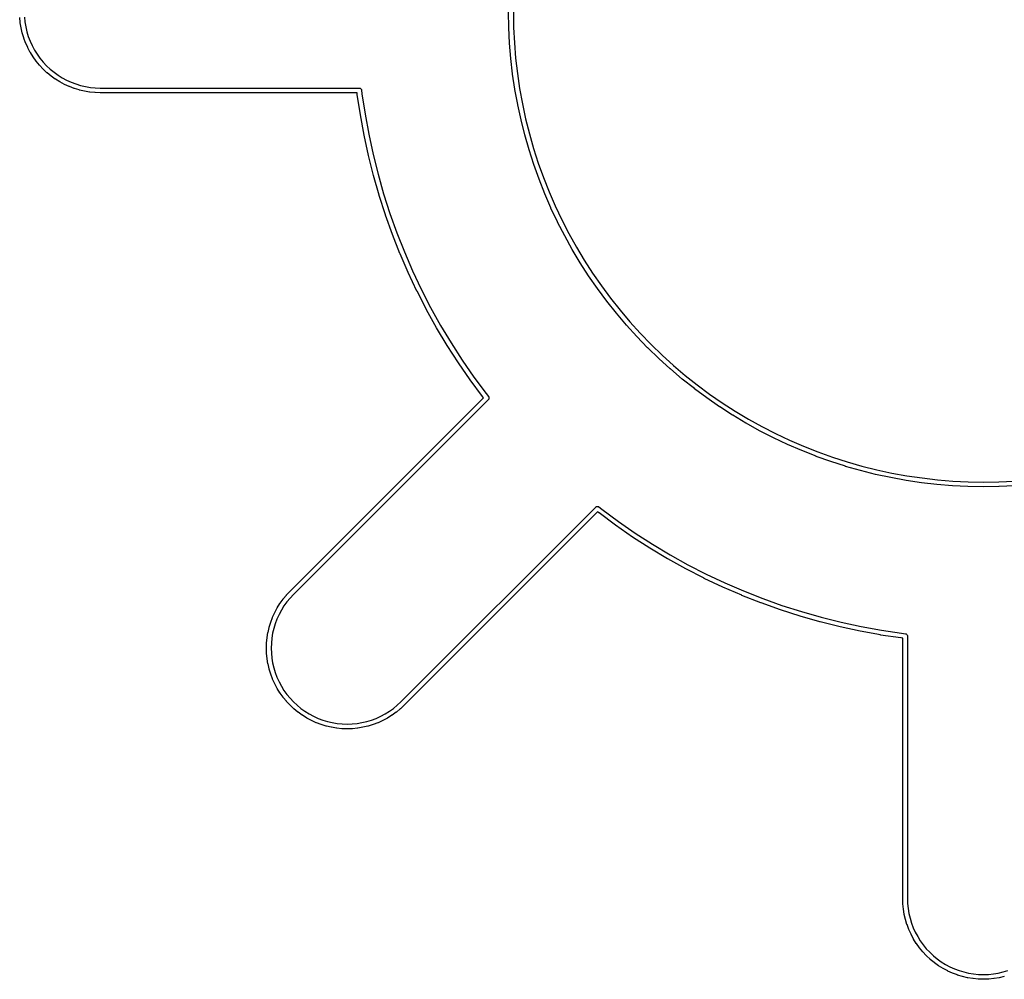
# Model space of a CAD drawing. Header units: inches. Extents: x 0.4 to 11.3, y -7.9 to -0.4.
# Tile 3 of 18: x 1.861 to 2.065, y -5.033 to -4.834. Entities that reach past the tile are written whole.
import ezdxf

# ---------------------------------------------------------------- set-up
doc = ezdxf.new("R2010")
doc.units = ezdxf.units.IN
doc.header["$MEASUREMENT"] = 0
doc.layers.add('Translucent', color=161, linetype='CONTINUOUS', true_color=0x5994dc)

msp = doc.modelspace()

# ---------------------------------------------------------------- linework, layer by layer
at = {"layer": 'Translucent', "linetype": 'CONTINUOUS'}
for p, q in [((1.96265, -4.83589), (1.9626, -4.83269)), ((1.96358, -4.83268), (1.96363, -4.83586)), ((1.86136, -4.83485), (1.86126, -4.83379)), ((1.86137, -4.83486), (1.86136, -4.83485)), ((1.86224, -4.83371), (1.86234, -4.83473)), ((1.86234, -4.83473), (1.86251, -4.83575)), ((1.86137, -4.83488), (1.86137, -4.83486)), ((1.86154, -4.83593), (1.86137, -4.83488)), ((1.86154, -4.83594), (1.86154, -4.83593)), ((1.86155, -4.83596), (1.86154, -4.83594)), ((1.86179, -4.83699), (1.86155, -4.83596)), ((1.86251, -4.83575), (1.86274, -4.83675)), ((1.86274, -4.83675), (1.86304, -4.83774)), ((1.96265, -4.8359), (1.96265, -4.83589)), ((1.96265, -4.83591), (1.96265, -4.8359)), ((1.96281, -4.83911), (1.96265, -4.83591)), ((1.96363, -4.83586), (1.96379, -4.83905)), ((1.86179, -4.83701), (1.86179, -4.83699)), ((1.86179, -4.83702), (1.86179, -4.83701)), ((1.8621, -4.83804), (1.86179, -4.83702)), ((1.86211, -4.83805), (1.8621, -4.83804)), ((1.86211, -4.83807), (1.86211, -4.83805)), ((1.86249, -4.83907), (1.86211, -4.83807)), ((1.86304, -4.83774), (1.8634, -4.8387)), ((1.8634, -4.8387), (1.86383, -4.83964)), ((1.8625, -4.83908), (1.86249, -4.83907)), ((1.8625, -4.8391), (1.8625, -4.83908)), ((1.86294, -4.84006), (1.8625, -4.8391)), ((1.86295, -4.84008), (1.86294, -4.84006)), ((1.86295, -4.84009), (1.86295, -4.84008)), ((1.86345, -4.84103), (1.86295, -4.84009)), ((1.86383, -4.83964), (1.86431, -4.84055)), ((1.86431, -4.84055), (1.86486, -4.84143)), ((1.96281, -4.83912), (1.96281, -4.83911)), ((1.96281, -4.83911), (1.96281, -4.83911)), ((1.96307, -4.84232), (1.96281, -4.83912)), ((1.96379, -4.83905), (1.96405, -4.84223)), ((1.86346, -4.84104), (1.86345, -4.84103)), ((1.86347, -4.84106), (1.86346, -4.84104)), ((1.86403, -4.84196), (1.86347, -4.84106)), ((1.86404, -4.84197), (1.86403, -4.84196)), ((1.86405, -4.84199), (1.86404, -4.84197)), ((1.86467, -4.84285), (1.86405, -4.84199)), ((1.86468, -4.84286), (1.86467, -4.84285)), ((1.86469, -4.84288), (1.86468, -4.84286)), ((1.86536, -4.8437), (1.86469, -4.84288)), ((1.86486, -4.84143), (1.86546, -4.84226)), ((1.86546, -4.84226), (1.86611, -4.84306)), ((1.96307, -4.84233), (1.96307, -4.84232)), ((1.96307, -4.84232), (1.96307, -4.84232)), ((1.96344, -4.84552), (1.96307, -4.84233)), ((1.96405, -4.84223), (1.96442, -4.8454)), ((1.86537, -4.84371), (1.86536, -4.8437)), ((1.86538, -4.84372), (1.86537, -4.84371)), ((1.86611, -4.8445), (1.86538, -4.84372)), ((1.86611, -4.84306), (1.86682, -4.84381)), ((1.86612, -4.84451), (1.86611, -4.8445)), ((1.86613, -4.84452), (1.86612, -4.84451)), ((1.86691, -4.84525), (1.86613, -4.84452)), ((1.86682, -4.84381), (1.86757, -4.84452)), ((1.86757, -4.84452), (1.86837, -4.84517)), ((1.86692, -4.84525), (1.86691, -4.84525)), ((1.86693, -4.84527), (1.86692, -4.84525)), ((1.86775, -4.84594), (1.86693, -4.84527)), ((1.86777, -4.84595), (1.86775, -4.84594)), ((1.86778, -4.84596), (1.86777, -4.84595)), ((1.86864, -4.84658), (1.86778, -4.84596)), ((1.86837, -4.84517), (1.8692, -4.84577)), ((1.86866, -4.84659), (1.86864, -4.84658)), ((1.86867, -4.8466), (1.86866, -4.84659)), ((1.86957, -4.84716), (1.86867, -4.8466)), ((1.8692, -4.84577), (1.87008, -4.84631)), ((1.87008, -4.84631), (1.87099, -4.8468)), ((1.87099, -4.8468), (1.87193, -4.84723)), ((1.96344, -4.84553), (1.96344, -4.84552)), ((1.96344, -4.84552), (1.96344, -4.84552)), ((1.96391, -4.8487), (1.96344, -4.84553)), ((1.96442, -4.8454), (1.96488, -4.84855)), ((1.86959, -4.84717), (1.86957, -4.84716)), ((1.8696, -4.84718), (1.86959, -4.84717)), ((1.87054, -4.84768), (1.8696, -4.84718)), ((1.87055, -4.84768), (1.87054, -4.84768)), ((1.87057, -4.84769), (1.87055, -4.84768)), ((1.87153, -4.84813), (1.87057, -4.84769)), ((1.87155, -4.84813), (1.87153, -4.84813)), ((1.87156, -4.84814), (1.87155, -4.84813)), ((1.87256, -4.84852), (1.87156, -4.84814)), ((1.87193, -4.84723), (1.87289, -4.84759)), ((1.87258, -4.84852), (1.87256, -4.84852)), ((1.87259, -4.84853), (1.87258, -4.84852)), ((1.87361, -4.84883), (1.87259, -4.84853)), ((1.87289, -4.84759), (1.87388, -4.84789)), ((1.87362, -4.84884), (1.87361, -4.84883)), ((1.87364, -4.84884), (1.87362, -4.84884)), ((1.87467, -4.84908), (1.87364, -4.84884)), ((1.87388, -4.84789), (1.87488, -4.84812)), ((1.87469, -4.84909), (1.87467, -4.84908)), ((1.8747, -4.84909), (1.87469, -4.84909)), ((1.87575, -4.84926), (1.8747, -4.84909)), ((1.87488, -4.84812), (1.8759, -4.84829)), ((1.8759, -4.84829), (1.87692, -4.84839)), ((1.87692, -4.84839), (1.87796, -4.84843)), ((1.87796, -4.84843), (1.93164, -4.84843)), ((1.93164, -4.84843), (1.93175, -4.84845)), ((1.93175, -4.84845), (1.93177, -4.84844)), ((1.93177, -4.84844), (1.93178, -4.84845)), ((1.93178, -4.84845), (1.93182, -4.84846)), ((1.93182, -4.84846), (1.93194, -4.84858)), ((1.93194, -4.84858), (1.93207, -4.84868)), ((1.93207, -4.84868), (1.93208, -4.84872)), ((1.93208, -4.84872), (1.93209, -4.84873)), ((1.93209, -4.84873), (1.93209, -4.84875)), ((1.93209, -4.84875), (1.93212, -4.84886)), ((1.93212, -4.84886), (1.93221, -4.84963)), ((1.96391, -4.84871), (1.96391, -4.8487)), ((1.96391, -4.84872), (1.96391, -4.84871)), ((1.96449, -4.85187), (1.96391, -4.84872)), ((1.96488, -4.84855), (1.96546, -4.85169)), ((1.87577, -4.84926), (1.87575, -4.84926)), ((1.87578, -4.84927), (1.87577, -4.84926)), ((1.87684, -4.84937), (1.87578, -4.84927)), ((1.87686, -4.84937), (1.87684, -4.84937)), ((1.87687, -4.84937), (1.87686, -4.84937)), ((1.87794, -4.84941), (1.87687, -4.84937)), ((1.87795, -4.84941), (1.87794, -4.84941)), ((1.87794, -4.84941), (1.87794, -4.84941)), ((1.9312, -4.84941), (1.87795, -4.84941)), ((1.93124, -4.84976), (1.9312, -4.84941)), ((1.93124, -4.84977), (1.93124, -4.84976)), ((1.93124, -4.84976), (1.93124, -4.84976)), ((1.93187, -4.85399), (1.93124, -4.84977)), ((1.93221, -4.84963), (1.93284, -4.85384)), ((1.96449, -4.85188), (1.96449, -4.85187)), ((1.96449, -4.85189), (1.96449, -4.85188)), ((1.96517, -4.85502), (1.96449, -4.85189)), ((1.96546, -4.85169), (1.96613, -4.8548)), ((1.93187, -4.854), (1.93187, -4.85399)), ((1.93187, -4.85401), (1.93187, -4.854)), ((1.93263, -4.85821), (1.93187, -4.85401)), ((1.93284, -4.85384), (1.9336, -4.85802)), ((1.96517, -4.85503), (1.96517, -4.85502)), ((1.96595, -4.85814), (1.96517, -4.85503)), ((1.96517, -4.85503), (1.96517, -4.85503)), ((1.96613, -4.8548), (1.9669, -4.8579)), ((1.93263, -4.85822), (1.93263, -4.85821)), ((1.93264, -4.85822), (1.93263, -4.85822)), ((1.93354, -4.86239), (1.93264, -4.85822)), ((1.9336, -4.85802), (1.9345, -4.86218)), ((1.96595, -4.85815), (1.96595, -4.85814)), ((1.96595, -4.85816), (1.96595, -4.85815)), ((1.96683, -4.86124), (1.96595, -4.85816)), ((1.9669, -4.8579), (1.96778, -4.86096)), ((1.96684, -4.86125), (1.96683, -4.86124)), ((1.96684, -4.86126), (1.96684, -4.86125)), ((1.96782, -4.86431), (1.96684, -4.86126)), ((1.96778, -4.86096), (1.96875, -4.864)), ((1.93354, -4.8624), (1.93354, -4.86239)), ((1.93354, -4.86241), (1.93354, -4.8624)), ((1.93458, -4.86655), (1.93354, -4.86241)), ((1.9345, -4.86218), (1.93553, -4.8663)), ((1.96782, -4.86432), (1.96782, -4.86431)), ((1.96782, -4.86431), (1.96782, -4.86431)), ((1.9689, -4.86734), (1.96782, -4.86432)), ((1.96875, -4.864), (1.96983, -4.867)), ((1.93458, -4.86656), (1.93458, -4.86655)), ((1.93458, -4.86657), (1.93458, -4.86656)), ((1.93575, -4.87067), (1.93458, -4.86657)), ((1.93553, -4.8663), (1.9367, -4.87039)), ((1.96891, -4.86735), (1.9689, -4.86734)), ((1.97009, -4.87034), (1.96891, -4.86735)), ((1.96891, -4.86735), (1.96891, -4.86735)), ((1.96983, -4.867), (1.971, -4.86997)), ((1.93576, -4.87068), (1.93575, -4.87067)), ((1.93706, -4.87475), (1.93576, -4.87068)), ((1.93576, -4.87068), (1.93576, -4.87068)), ((1.9367, -4.87039), (1.938, -4.87444)), ((1.97009, -4.87035), (1.97009, -4.87034)), ((1.97009, -4.87034), (1.97009, -4.87034)), ((1.97137, -4.87329), (1.97009, -4.87035)), ((1.971, -4.86997), (1.97227, -4.87289)), ((1.97137, -4.8733), (1.97137, -4.87329)), ((1.97138, -4.87331), (1.97137, -4.8733)), ((1.97275, -4.8762), (1.97138, -4.87331)), ((1.97227, -4.87289), (1.97363, -4.87577)), ((1.93707, -4.87475), (1.93706, -4.87475)), ((1.93707, -4.87476), (1.93707, -4.87475)), ((1.93851, -4.87878), (1.93707, -4.87476)), ((1.938, -4.87444), (1.93943, -4.87844)), ((1.97275, -4.87621), (1.97275, -4.8762)), ((1.97275, -4.87622), (1.97275, -4.87621)), ((1.97422, -4.87907), (1.97275, -4.87622)), ((1.97363, -4.87577), (1.97509, -4.87861)), ((1.93851, -4.87879), (1.93851, -4.87878)), ((1.93851, -4.8788), (1.93851, -4.87879)), ((1.94008, -4.88277), (1.93851, -4.8788)), ((1.93943, -4.87844), (1.94099, -4.8824)), ((1.97422, -4.87908), (1.97422, -4.87907)), ((1.97422, -4.87907), (1.97422, -4.87907)), ((1.97578, -4.88188), (1.97422, -4.87908)), ((1.97509, -4.87861), (1.97664, -4.8814)), ((1.97664, -4.8814), (1.97828, -4.88413)), ((1.94009, -4.88278), (1.94008, -4.88277)), ((1.94008, -4.88277), (1.94008, -4.88277)), ((1.94178, -4.8867), (1.94009, -4.88278)), ((1.94099, -4.8824), (1.94268, -4.8863)), ((1.97579, -4.88189), (1.97578, -4.88188)), ((1.97579, -4.8819), (1.97579, -4.88189)), ((1.97744, -4.88465), (1.97579, -4.8819)), ((1.97745, -4.88466), (1.97744, -4.88465)), ((1.97744, -4.88465), (1.97744, -4.88465)), ((1.97918, -4.88735), (1.97745, -4.88466)), ((1.97828, -4.88413), (1.98, -4.88681)), ((1.94179, -4.8867), (1.94178, -4.8867)), ((1.94179, -4.88671), (1.94179, -4.8867)), ((1.94361, -4.89057), (1.94179, -4.88671)), ((1.94268, -4.8863), (1.9445, -4.89014)), ((1.97919, -4.88736), (1.97918, -4.88735)), ((1.97919, -4.88737), (1.97919, -4.88736)), ((1.98101, -4.89), (1.97919, -4.88737)), ((1.98, -4.88681), (1.98182, -4.88943)), ((1.98182, -4.88943), (1.98372, -4.892)), ((1.94362, -4.89057), (1.94361, -4.89057)), ((1.94362, -4.89058), (1.94362, -4.89057)), ((1.94557, -4.89438), (1.94362, -4.89058)), ((1.9445, -4.89014), (1.94644, -4.89392)), ((1.98102, -4.89001), (1.98101, -4.89)), ((1.98293, -4.89259), (1.98102, -4.89001)), ((1.98102, -4.89001), (1.98102, -4.89001)), ((1.98372, -4.892), (1.9857, -4.89449)), ((1.94644, -4.89392), (1.94851, -4.89764)), ((1.98294, -4.89259), (1.98293, -4.89259)), ((1.98294, -4.8926), (1.98294, -4.89259)), ((1.98493, -4.89511), (1.98294, -4.8926)), ((1.94558, -4.89438), (1.94557, -4.89438)), ((1.94558, -4.89439), (1.94558, -4.89438)), ((1.94765, -4.89812), (1.94558, -4.89439)), ((1.98494, -4.89512), (1.98493, -4.89511)), ((1.98495, -4.89512), (1.98494, -4.89512)), ((1.98702, -4.89757), (1.98495, -4.89512)), ((1.9857, -4.89449), (1.98776, -4.89692)), ((1.94766, -4.89813), (1.94765, -4.89812)), ((1.94851, -4.89764), (1.95069, -4.90128)), ((1.98703, -4.89758), (1.98702, -4.89757)), ((1.98702, -4.89757), (1.98702, -4.89757)), ((1.98918, -4.89995), (1.98703, -4.89758)), ((1.98776, -4.89692), (1.9899, -4.89929)), ((1.94766, -4.89814), (1.94766, -4.89813)), ((1.94985, -4.9018), (1.94766, -4.89814)), ((1.98919, -4.89996), (1.98918, -4.89995)), ((1.98919, -4.89997), (1.98919, -4.89996)), ((1.99142, -4.90227), (1.98919, -4.89997)), ((1.9899, -4.89929), (1.99212, -4.90158)), ((1.94986, -4.9018), (1.94985, -4.9018)), ((1.94986, -4.90181), (1.94986, -4.9018)), ((1.95218, -4.9054), (1.94986, -4.90181)), ((1.95069, -4.90128), (1.953, -4.90486)), ((1.99212, -4.90158), (1.99441, -4.9038)), ((1.99143, -4.90227), (1.99142, -4.90227)), ((1.99143, -4.90228), (1.99143, -4.90227)), ((1.99374, -4.90451), (1.99143, -4.90228)), ((1.99441, -4.9038), (1.99678, -4.90594)), ((1.95218, -4.90541), (1.95218, -4.9054)), ((1.95218, -4.9054), (1.95218, -4.9054)), ((1.95461, -4.90892), (1.95218, -4.90541)), ((1.953, -4.90486), (1.95542, -4.90835)), ((1.99375, -4.90452), (1.99374, -4.90451)), ((1.99374, -4.90451), (1.99374, -4.90451)), ((1.99612, -4.90667), (1.99375, -4.90452)), ((1.99678, -4.90594), (1.99921, -4.908)), ((1.99613, -4.90668), (1.99612, -4.90667)), ((1.99858, -4.90876), (1.99613, -4.90668)), ((1.99613, -4.90668), (1.99613, -4.90668)), ((1.99921, -4.908), (2.00171, -4.90998)), ((1.95462, -4.90893), (1.95461, -4.90892)), ((1.95716, -4.91236), (1.95462, -4.90893)), ((1.95462, -4.90893), (1.95462, -4.90893)), ((1.95542, -4.90835), (1.95795, -4.91177)), ((1.99859, -4.90877), (1.99858, -4.90876)), ((1.99858, -4.90876), (1.99858, -4.90876)), ((2.0011, -4.91076), (1.99859, -4.90877)), ((2.00171, -4.90998), (2.00427, -4.91188)), ((1.95717, -4.91237), (1.95716, -4.91236)), ((1.95739, -4.91265), (1.95717, -4.91237)), ((1.95717, -4.91237), (1.95717, -4.91237)), ((1.95795, -4.91177), (1.95843, -4.91238)), ((1.95843, -4.91238), (1.95849, -4.91248)), ((2.00111, -4.91076), (2.0011, -4.91076)), ((2.00111, -4.91077), (2.00111, -4.91076)), ((2.00369, -4.91268), (2.00111, -4.91077)), ((2.00427, -4.91188), (2.00689, -4.9137)), ((1.9173, -4.95274), (1.95739, -4.91265)), ((1.9584, -4.91303), (1.918, -4.95343)), ((1.95846, -4.91294), (1.9584, -4.91303)), ((1.95848, -4.91292), (1.95846, -4.91294)), ((1.9585, -4.91287), (1.95848, -4.91291)), ((1.95848, -4.91291), (1.95848, -4.91292)), ((1.95849, -4.91248), (1.9585, -4.9125)), ((1.9585, -4.9125), (1.9585, -4.91251)), ((1.9585, -4.91251), (1.95852, -4.91255)), ((1.95852, -4.91255), (1.9585, -4.91271)), ((1.9585, -4.91271), (1.9585, -4.91287)), ((2.0037, -4.91269), (2.00369, -4.91268)), ((2.00369, -4.91268), (2.00369, -4.91268)), ((2.00633, -4.91451), (2.0037, -4.91269)), ((2.00689, -4.9137), (2.00957, -4.91542)), ((2.00634, -4.91451), (2.00633, -4.91451)), ((2.00635, -4.91452), (2.00634, -4.91451)), ((2.00904, -4.91626), (2.00635, -4.91452)), ((2.00905, -4.91626), (2.00904, -4.91626)), ((2.00906, -4.91626), (2.00905, -4.91626)), ((2.0118, -4.91791), (2.00906, -4.91626)), ((2.00957, -4.91542), (2.0123, -4.91706)), ((2.01181, -4.91791), (2.0118, -4.91791)), ((2.01182, -4.91792), (2.01181, -4.91791)), ((2.01462, -4.91948), (2.01182, -4.91792)), ((2.0123, -4.91706), (2.01509, -4.91861)), ((2.01463, -4.91948), (2.01462, -4.91948)), ((2.01748, -4.92095), (2.01463, -4.91948)), ((2.01463, -4.91948), (2.01463, -4.91948)), ((2.01509, -4.91861), (2.01793, -4.92007)), ((2.01793, -4.92007), (2.02081, -4.92143)), ((2.01749, -4.92095), (2.01748, -4.92095)), ((2.0175, -4.92096), (2.01749, -4.92095)), ((2.0204, -4.92233), (2.0175, -4.92096)), ((2.02041, -4.92233), (2.0204, -4.92233)), ((2.0204, -4.92233), (2.0204, -4.92233)), ((2.02335, -4.92361), (2.02041, -4.92233)), ((2.02081, -4.92143), (2.02374, -4.9227)), ((2.02336, -4.92361), (2.02335, -4.92361)), ((2.02337, -4.92361), (2.02336, -4.92361)), ((2.02635, -4.92479), (2.02337, -4.92361)), ((2.02374, -4.9227), (2.0267, -4.92387)), ((2.0267, -4.92387), (2.0297, -4.92495)), ((2.02636, -4.9248), (2.02635, -4.92479)), ((2.02635, -4.92479), (2.02635, -4.92479)), ((2.02938, -4.92588), (2.02636, -4.9248)), ((2.02939, -4.92588), (2.02938, -4.92588)), ((2.03244, -4.92686), (2.02939, -4.92588)), ((2.02939, -4.92588), (2.02939, -4.92588)), ((2.0297, -4.92495), (2.03274, -4.92592)), ((2.03274, -4.92592), (2.0358, -4.9268)), ((2.03245, -4.92686), (2.03244, -4.92686)), ((2.03246, -4.92687), (2.03245, -4.92686)), ((2.03554, -4.92775), (2.03246, -4.92687)), ((2.03555, -4.92775), (2.03554, -4.92775)), ((2.03556, -4.92775), (2.03555, -4.92775)), ((2.03867, -4.92853), (2.03556, -4.92775)), ((2.0358, -4.9268), (2.0389, -4.92757)), ((2.03868, -4.92853), (2.03867, -4.92853)), ((2.03867, -4.92853), (2.03867, -4.92853)), ((2.04181, -4.92921), (2.03868, -4.92853)), ((2.0389, -4.92757), (2.04201, -4.92825)), ((2.04201, -4.92825), (2.04515, -4.92882)), ((2.04182, -4.92921), (2.04181, -4.92921)), ((2.04183, -4.92921), (2.04182, -4.92921)), ((2.04498, -4.92979), (2.04183, -4.92921)), ((2.04499, -4.92979), (2.04498, -4.92979)), ((2.045, -4.92979), (2.04499, -4.92979)), ((2.04817, -4.93026), (2.045, -4.92979)), ((2.04515, -4.92882), (2.04831, -4.92928)), ((2.04818, -4.93026), (2.04817, -4.93026)), ((2.05137, -4.93063), (2.04818, -4.93026)), ((2.04818, -4.93026), (2.04818, -4.93026)), ((2.04831, -4.92928), (2.05147, -4.92965)), ((2.05138, -4.93063), (2.05137, -4.93063)), ((2.05458, -4.93089), (2.05138, -4.93063)), ((2.05138, -4.93063), (2.05138, -4.93063)), ((2.05147, -4.92965), (2.05465, -4.92991)), ((2.05465, -4.92991), (2.05784, -4.93007)), ((2.05784, -4.93007), (2.06102, -4.93012)), ((2.06102, -4.93012), (2.06421, -4.93007)), ((2.06421, -4.93007), (2.0674, -4.92991)), ((2.05459, -4.93089), (2.05458, -4.93089)), ((2.0578, -4.93105), (2.05459, -4.93089)), ((2.05459, -4.93089), (2.05459, -4.93089)), ((2.05781, -4.93105), (2.0578, -4.93105)), ((2.0578, -4.93105), (2.0578, -4.93105)), ((2.06102, -4.9311), (2.05781, -4.93105)), ((2.06103, -4.9311), (2.06102, -4.9311)), ((2.06102, -4.9311), (2.06102, -4.9311)), ((2.06424, -4.93105), (2.06103, -4.9311)), ((2.06425, -4.93105), (2.06424, -4.93105)), ((2.06424, -4.93105), (2.06424, -4.93105)), ((2.06745, -4.93089), (2.06425, -4.93105)), ((1.94027, -4.9757), (1.98067, -4.9353)), ((1.98105, -4.93631), (1.94097, -4.9764)), ((1.98067, -4.9353), (1.98076, -4.93524)), ((1.98076, -4.93524), (1.98078, -4.93522)), ((1.98078, -4.93522), (1.98079, -4.93522)), ((1.98079, -4.93522), (1.98083, -4.9352)), ((1.98083, -4.9352), (1.98099, -4.9352)), ((1.98099, -4.9352), (1.98115, -4.93518)), ((1.98133, -4.93653), (1.98105, -4.93631)), ((1.98115, -4.93518), (1.98119, -4.9352)), ((1.98119, -4.9352), (1.9812, -4.9352)), ((1.9812, -4.9352), (1.98122, -4.93521)), ((1.98122, -4.93521), (1.98132, -4.93527)), ((1.98132, -4.93527), (1.98193, -4.93575)), ((1.98134, -4.93654), (1.98133, -4.93653)), ((1.98133, -4.93653), (1.98133, -4.93653)), ((1.98477, -4.93908), (1.98134, -4.93654)), ((1.98193, -4.93575), (1.98535, -4.93828)), ((1.98535, -4.93828), (1.98884, -4.9407)), ((1.98478, -4.93909), (1.98477, -4.93908)), ((1.98477, -4.93908), (1.98477, -4.93908)), ((1.98829, -4.94152), (1.98478, -4.93909)), ((1.98884, -4.9407), (1.99242, -4.94301)), ((1.9883, -4.94152), (1.98829, -4.94152)), ((1.9883, -4.94153), (1.9883, -4.94152)), ((1.99189, -4.94384), (1.9883, -4.94153)), ((1.99242, -4.94301), (1.99606, -4.94519)), ((1.9919, -4.94384), (1.99189, -4.94384)), ((1.9919, -4.94385), (1.9919, -4.94384)), ((1.99556, -4.94604), (1.9919, -4.94385)), ((1.99557, -4.94604), (1.99556, -4.94604)), ((1.99558, -4.94605), (1.99557, -4.94604)), ((1.99931, -4.94812), (1.99558, -4.94605)), ((1.99606, -4.94519), (1.99978, -4.94726)), ((1.99932, -4.94812), (1.99931, -4.94812)), ((1.99932, -4.94813), (1.99932, -4.94812)), ((2.00312, -4.95008), (1.99932, -4.94813)), ((1.99978, -4.94726), (2.00356, -4.9492)), ((2.00313, -4.95008), (2.00312, -4.95008)), ((2.00313, -4.95009), (2.00313, -4.95008)), ((2.00699, -4.95191), (2.00313, -4.95009)), ((2.00356, -4.9492), (2.0074, -4.95102)), ((2.0074, -4.95102), (2.0113, -4.95271)), ((1.91656, -4.95352), (1.91729, -4.95275)), ((1.91729, -4.95275), (1.9173, -4.95274)), ((1.9173, -4.95274), (1.9173, -4.95274)), ((2.007, -4.95191), (2.00699, -4.95191)), ((2.00701, -4.95192), (2.007, -4.95191)), ((2.01092, -4.95361), (2.00701, -4.95192)), ((2.0113, -4.95271), (2.01526, -4.95427)), ((1.91522, -4.95527), (1.91523, -4.95526)), ((1.91523, -4.95526), (1.91585, -4.95439)), ((1.91585, -4.95439), (1.91586, -4.95438)), ((1.91586, -4.95438), (1.91587, -4.95437)), ((1.91587, -4.95437), (1.91654, -4.95355)), ((1.91664, -4.95498), (1.91604, -4.95582)), ((1.91654, -4.95355), (1.91656, -4.95354)), ((1.91656, -4.95354), (1.91656, -4.95352)), ((1.91729, -4.95418), (1.91664, -4.95498)), ((1.918, -4.95343), (1.91729, -4.95418)), ((2.01093, -4.95362), (2.01092, -4.95361)), ((2.01094, -4.95362), (2.01093, -4.95362)), ((2.0149, -4.95519), (2.01094, -4.95362)), ((2.01491, -4.95519), (2.0149, -4.95519)), ((2.01492, -4.9552), (2.01491, -4.95519)), ((2.01894, -4.95663), (2.01492, -4.9552)), ((2.01526, -4.95427), (2.01926, -4.9557)), ((1.91368, -4.95815), (1.91412, -4.95718)), ((1.91412, -4.95718), (1.91413, -4.95717)), ((1.91413, -4.95715), (1.91464, -4.95621)), ((1.91413, -4.95717), (1.91413, -4.95715)), ((1.91464, -4.95621), (1.91465, -4.9562)), ((1.91465, -4.95619), (1.91521, -4.95528)), ((1.91465, -4.9562), (1.91465, -4.95619)), ((1.9155, -4.95669), (1.91501, -4.9576)), ((1.91521, -4.95528), (1.91522, -4.95527)), ((1.91604, -4.95582), (1.9155, -4.95669)), ((2.01895, -4.95663), (2.01894, -4.95663)), ((2.01895, -4.95664), (2.01895, -4.95663)), ((2.02302, -4.95794), (2.01895, -4.95664)), ((2.01926, -4.9557), (2.02331, -4.957)), ((2.02331, -4.957), (2.0274, -4.95817)), ((1.91298, -4.96022), (1.91328, -4.9592)), ((1.91328, -4.9592), (1.91329, -4.95919)), ((1.91329, -4.95917), (1.91367, -4.95818)), ((1.91329, -4.95919), (1.91329, -4.95917)), ((1.91367, -4.95818), (1.91368, -4.95816)), ((1.91368, -4.95816), (1.91368, -4.95815)), ((1.91458, -4.95854), (1.91422, -4.9595)), ((1.91501, -4.9576), (1.91458, -4.95854)), ((2.02303, -4.95795), (2.02302, -4.95794)), ((2.02302, -4.95794), (2.02302, -4.95794)), ((2.02713, -4.95912), (2.02303, -4.95795)), ((2.02714, -4.95912), (2.02713, -4.95912)), ((2.02715, -4.95912), (2.02714, -4.95912)), ((2.03129, -4.96016), (2.02715, -4.95912)), ((2.0274, -4.95817), (2.03152, -4.9592)), ((2.03152, -4.9592), (2.03568, -4.9601)), ((1.91255, -4.96237), (1.91272, -4.96132)), ((1.91272, -4.96132), (1.91273, -4.9613)), ((1.91273, -4.96129), (1.91297, -4.96025)), ((1.91273, -4.9613), (1.91273, -4.96129)), ((1.91297, -4.96024), (1.91298, -4.96022)), ((1.91297, -4.96025), (1.91297, -4.96024)), ((1.91392, -4.96049), (1.91369, -4.96149)), ((1.91422, -4.9595), (1.91392, -4.96049)), ((2.0313, -4.96016), (2.03129, -4.96016)), ((2.03131, -4.96016), (2.0313, -4.96016)), ((2.03548, -4.96107), (2.03131, -4.96016)), ((2.03549, -4.96107), (2.03548, -4.96107)), ((2.03969, -4.96183), (2.03549, -4.96107)), ((2.03549, -4.96107), (2.03549, -4.96107)), ((2.03568, -4.9601), (2.03986, -4.96086)), ((2.03986, -4.96086), (2.04407, -4.96149)), ((1.91244, -4.96346), (1.91254, -4.9624)), ((1.91254, -4.9624), (1.91255, -4.96238)), ((1.91255, -4.96238), (1.91255, -4.96237)), ((1.91352, -4.96251), (1.91342, -4.96354)), ((1.91369, -4.96149), (1.91352, -4.96251)), ((2.0397, -4.96183), (2.03969, -4.96183)), ((2.03971, -4.96184), (2.0397, -4.96183)), ((2.04393, -4.96246), (2.03971, -4.96184)), ((2.04394, -4.96246), (2.04393, -4.96246)), ((2.04395, -4.96246), (2.04394, -4.96246)), ((2.04429, -4.9625), (2.04395, -4.96246)), ((2.04407, -4.96149), (2.04484, -4.96158)), ((2.04429, -5.0165), (2.04429, -4.9625)), ((2.04484, -4.96158), (2.04495, -4.96161)), ((2.04495, -4.96161), (2.04497, -4.96161)), ((2.04497, -4.96161), (2.04498, -4.96162)), ((2.04498, -4.96162), (2.04502, -4.96163)), ((2.04502, -4.96163), (2.04512, -4.96176)), ((2.04512, -4.96176), (2.04524, -4.96188)), ((2.04524, -4.96188), (2.04525, -4.96192)), ((2.04525, -4.96192), (2.04526, -4.96193)), ((2.04526, -4.96193), (2.04525, -4.96195)), ((2.04525, -4.96195), (2.04528, -4.96206)), ((2.04528, -4.96206), (2.04528, -5.01649)), ((1.9124, -4.96455), (1.91244, -4.96349)), ((1.9124, -4.96457), (1.9124, -4.96455)), ((1.9124, -4.96458), (1.9124, -4.96457)), ((1.91244, -4.96565), (1.9124, -4.96458)), ((1.91244, -4.96347), (1.91244, -4.96346)), ((1.91244, -4.96349), (1.91244, -4.96347)), ((1.91342, -4.96354), (1.91339, -4.96457)), ((1.91339, -4.96457), (1.91342, -4.9656)), ((1.91244, -4.96566), (1.91244, -4.96565)), ((1.91244, -4.96568), (1.91244, -4.96566)), ((1.91254, -4.96673), (1.91244, -4.96568)), ((1.91255, -4.96675), (1.91254, -4.96673)), ((1.91255, -4.96677), (1.91255, -4.96675)), ((1.91272, -4.96782), (1.91255, -4.96677)), ((1.91342, -4.9656), (1.91352, -4.96662)), ((1.91352, -4.96662), (1.91369, -4.96764)), ((1.91273, -4.96783), (1.91272, -4.96782)), ((1.91273, -4.96785), (1.91273, -4.96783)), ((1.91297, -4.96888), (1.91273, -4.96785)), ((1.91297, -4.9689), (1.91297, -4.96888)), ((1.91298, -4.96891), (1.91297, -4.9689)), ((1.91328, -4.96993), (1.91298, -4.96891)), ((1.91369, -4.96764), (1.91392, -4.96864)), ((1.91392, -4.96864), (1.91422, -4.96963)), ((1.91329, -4.96994), (1.91328, -4.96993)), ((1.91329, -4.96996), (1.91329, -4.96994)), ((1.91367, -4.97096), (1.91329, -4.96996)), ((1.91368, -4.97097), (1.91367, -4.97096)), ((1.91368, -4.97098), (1.91368, -4.97097)), ((1.91412, -4.97195), (1.91368, -4.97098)), ((1.91422, -4.96963), (1.91458, -4.97059)), ((1.91458, -4.97059), (1.91501, -4.97153)), ((1.91501, -4.97153), (1.9155, -4.97244)), ((1.91413, -4.97197), (1.91412, -4.97195)), ((1.91413, -4.97198), (1.91413, -4.97197)), ((1.91464, -4.97292), (1.91413, -4.97198)), ((1.91465, -4.97293), (1.91464, -4.97292)), ((1.91465, -4.97295), (1.91465, -4.97293)), ((1.91521, -4.97385), (1.91465, -4.97295)), ((1.9155, -4.97244), (1.91604, -4.97332)), ((1.91604, -4.97332), (1.91664, -4.97415)), ((1.91522, -4.97386), (1.91521, -4.97385)), ((1.91523, -4.97388), (1.91522, -4.97386)), ((1.91585, -4.97474), (1.91523, -4.97388)), ((1.91586, -4.97475), (1.91585, -4.97474)), ((1.91587, -4.97477), (1.91586, -4.97475)), ((1.91654, -4.97559), (1.91587, -4.97477)), ((1.91656, -4.9756), (1.91654, -4.97559)), ((1.91656, -4.97561), (1.91656, -4.9756)), ((1.91729, -4.97639), (1.91656, -4.97561)), ((1.91664, -4.97415), (1.91729, -4.97495)), ((1.91729, -4.97495), (1.918, -4.9757)), ((1.9173, -4.9764), (1.91729, -4.97639)), ((1.91731, -4.97641), (1.9173, -4.9764)), ((1.91809, -4.97714), (1.91731, -4.97641)), ((1.918, -4.9757), (1.91875, -4.97641)), ((1.9181, -4.97714), (1.91809, -4.97714)), ((1.91811, -4.97716), (1.9181, -4.97714)), ((1.91894, -4.97783), (1.91811, -4.97716)), ((1.91875, -4.97641), (1.91955, -4.97706)), ((1.91955, -4.97706), (1.92039, -4.97766)), ((1.92039, -4.97766), (1.92126, -4.9782)), ((1.93701, -4.9782), (1.93788, -4.97766)), ((1.93788, -4.97766), (1.93872, -4.97706)), ((1.93872, -4.97706), (1.93952, -4.97641)), ((1.94015, -4.97716), (1.93933, -4.97783)), ((1.93952, -4.97641), (1.94027, -4.9757)), ((1.94016, -4.97714), (1.94015, -4.97716)), ((1.94018, -4.97714), (1.94016, -4.97714)), ((1.94095, -4.97641), (1.94018, -4.97714)), ((1.94096, -4.9764), (1.94095, -4.97641)), ((1.94097, -4.9764), (1.94096, -4.9764)), ((1.91895, -4.97784), (1.91894, -4.97783)), ((1.91896, -4.97785), (1.91895, -4.97784)), ((1.91982, -4.97847), (1.91896, -4.97785)), ((1.91984, -4.97848), (1.91982, -4.97847)), ((1.91985, -4.97849), (1.91984, -4.97848)), ((1.92075, -4.97905), (1.91985, -4.97849)), ((1.92077, -4.97905), (1.92075, -4.97905)), ((1.92078, -4.97907), (1.92077, -4.97905)), ((1.92172, -4.97957), (1.92078, -4.97907)), ((1.92126, -4.9782), (1.92217, -4.97869)), ((1.92173, -4.97957), (1.92172, -4.97957)), ((1.92175, -4.97958), (1.92173, -4.97957)), ((1.92272, -4.98002), (1.92175, -4.97958)), ((1.92217, -4.97869), (1.92311, -4.97912)), ((1.92311, -4.97912), (1.92407, -4.97948)), ((1.92407, -4.97948), (1.92506, -4.97978)), ((1.93321, -4.97978), (1.9342, -4.97948)), ((1.9342, -4.97948), (1.93516, -4.97912)), ((1.93516, -4.97912), (1.9361, -4.97869)), ((1.93652, -4.97958), (1.93555, -4.98002)), ((1.9361, -4.97869), (1.93701, -4.9782)), ((1.93653, -4.97957), (1.93652, -4.97958)), ((1.93655, -4.97957), (1.93653, -4.97957)), ((1.93749, -4.97907), (1.93655, -4.97957)), ((1.9375, -4.97905), (1.93749, -4.97907)), ((1.93751, -4.97905), (1.9375, -4.97905)), ((1.93842, -4.97849), (1.93751, -4.97905)), ((1.93843, -4.97848), (1.93842, -4.97849)), ((1.93844, -4.97847), (1.93843, -4.97848)), ((1.93931, -4.97785), (1.93844, -4.97847)), ((1.93932, -4.97784), (1.93931, -4.97785)), ((1.93933, -4.97783), (1.93932, -4.97784)), ((1.92273, -4.98002), (1.92272, -4.98002)), ((1.92275, -4.98003), (1.92273, -4.98002)), ((1.92374, -4.98041), (1.92275, -4.98003)), ((1.92376, -4.98041), (1.92374, -4.98041)), ((1.92377, -4.98042), (1.92376, -4.98041)), ((1.92479, -4.98072), (1.92377, -4.98042)), ((1.9248, -4.98073), (1.92479, -4.98072)), ((1.92482, -4.98073), (1.9248, -4.98073)), ((1.92585, -4.98097), (1.92482, -4.98073)), ((1.92506, -4.97978), (1.92606, -4.98001)), ((1.92587, -4.98097), (1.92585, -4.98097)), ((1.92589, -4.98098), (1.92587, -4.98097)), ((1.92693, -4.98115), (1.92589, -4.98098)), ((1.92606, -4.98001), (1.92708, -4.98018)), ((1.92695, -4.98115), (1.92693, -4.98115)), ((1.92697, -4.98116), (1.92695, -4.98115)), ((1.92802, -4.98126), (1.92697, -4.98116)), ((1.92708, -4.98018), (1.9281, -4.98028)), ((1.92804, -4.98126), (1.92802, -4.98126)), ((1.92806, -4.98126), (1.92804, -4.98126)), ((1.92912, -4.9813), (1.92806, -4.98126)), ((1.9281, -4.98028), (1.92913, -4.98031)), ((1.92913, -4.9813), (1.92912, -4.9813)), ((1.92913, -4.98031), (1.93016, -4.98028)), ((1.92915, -4.9813), (1.92913, -4.9813)), ((1.93021, -4.98126), (1.92915, -4.9813)), ((1.93016, -4.98028), (1.93119, -4.98018)), ((1.93023, -4.98126), (1.93021, -4.98126)), ((1.93024, -4.98126), (1.93023, -4.98126)), ((1.9313, -4.98116), (1.93024, -4.98126)), ((1.93119, -4.98018), (1.93221, -4.98001)), ((1.93132, -4.98115), (1.9313, -4.98116)), ((1.93133, -4.98115), (1.93132, -4.98115)), ((1.93238, -4.98098), (1.93133, -4.98115)), ((1.93221, -4.98001), (1.93321, -4.97978)), ((1.9324, -4.98097), (1.93238, -4.98098)), ((1.93241, -4.98097), (1.9324, -4.98097)), ((1.93345, -4.98073), (1.93241, -4.98097)), ((1.93346, -4.98073), (1.93345, -4.98073)), ((1.93348, -4.98072), (1.93346, -4.98073)), ((1.9345, -4.98042), (1.93348, -4.98072)), ((1.93451, -4.98041), (1.9345, -4.98042)), ((1.93453, -4.98041), (1.93451, -4.98041)), ((1.93552, -4.98003), (1.93453, -4.98041)), ((1.93554, -4.98002), (1.93552, -4.98003)), ((1.93555, -4.98002), (1.93554, -4.98002)), ((2.04528, -5.01649), (2.04531, -5.01753)), ((2.04429, -5.01651), (2.04429, -5.0165)), ((2.04429, -5.0165), (2.04429, -5.0165)), ((2.04433, -5.01757), (2.04429, -5.01651)), ((2.04433, -5.01759), (2.04433, -5.01757)), ((2.04433, -5.01761), (2.04433, -5.01759)), ((2.04443, -5.01866), (2.04433, -5.01761)), ((2.04531, -5.01753), (2.04541, -5.01855)), ((2.04444, -5.01868), (2.04443, -5.01866)), ((2.04444, -5.0187), (2.04444, -5.01868)), ((2.04461, -5.01974), (2.04444, -5.0187)), ((2.04462, -5.01976), (2.04461, -5.01974)), ((2.04462, -5.01978), (2.04462, -5.01976)), ((2.04486, -5.02081), (2.04462, -5.01978)), ((2.04541, -5.01855), (2.04558, -5.01957)), ((2.04558, -5.01957), (2.04581, -5.02057)), ((2.04581, -5.02057), (2.04611, -5.02156)), ((2.04486, -5.02083), (2.04486, -5.02081)), ((2.04487, -5.02084), (2.04486, -5.02083)), ((2.04517, -5.02186), (2.04487, -5.02084)), ((2.04518, -5.02187), (2.04517, -5.02186)), ((2.04518, -5.02189), (2.04518, -5.02187)), ((2.04556, -5.02288), (2.04518, -5.02189)), ((2.04611, -5.02156), (2.04647, -5.02252)), ((2.04647, -5.02252), (2.0469, -5.02346)), ((2.04557, -5.0229), (2.04556, -5.02288)), ((2.04557, -5.02291), (2.04557, -5.0229)), ((2.04601, -5.02388), (2.04557, -5.02291)), ((2.04602, -5.0239), (2.04601, -5.02388)), ((2.04602, -5.02391), (2.04602, -5.0239)), ((2.04653, -5.02485), (2.04602, -5.02391)), ((2.0469, -5.02346), (2.04739, -5.02437)), ((2.04739, -5.02437), (2.04793, -5.02524)), ((2.04654, -5.02486), (2.04653, -5.02485)), ((2.04654, -5.02488), (2.04654, -5.02486)), ((2.0471, -5.02578), (2.04654, -5.02488)), ((2.04711, -5.02579), (2.0471, -5.02578)), ((2.04712, -5.02581), (2.04711, -5.02579)), ((2.04774, -5.02667), (2.04712, -5.02581)), ((2.04775, -5.02668), (2.04774, -5.02667)), ((2.04776, -5.02669), (2.04775, -5.02668)), ((2.04843, -5.02752), (2.04776, -5.02669)), ((2.04793, -5.02524), (2.04853, -5.02608)), ((2.04853, -5.02608), (2.04918, -5.02688)), ((2.04845, -5.02753), (2.04843, -5.02752)), ((2.04845, -5.02754), (2.04845, -5.02753)), ((2.04918, -5.02832), (2.04845, -5.02754)), ((2.04918, -5.02688), (2.04989, -5.02763)), ((2.04919, -5.02833), (2.04918, -5.02832)), ((2.0492, -5.02834), (2.04919, -5.02833)), ((2.04998, -5.02907), (2.0492, -5.02834)), ((2.04989, -5.02763), (2.05064, -5.02834)), ((2.05064, -5.02834), (2.05144, -5.02899)), ((2.04999, -5.02907), (2.04998, -5.02907)), ((2.05, -5.02909), (2.04999, -5.02907)), ((2.05083, -5.02976), (2.05, -5.02909)), ((2.05084, -5.02977), (2.05083, -5.02976)), ((2.05085, -5.02978), (2.05084, -5.02977)), ((2.05171, -5.0304), (2.05085, -5.02978)), ((2.05144, -5.02899), (2.05227, -5.02959)), ((2.05173, -5.03041), (2.05171, -5.0304)), ((2.05174, -5.03042), (2.05173, -5.03041)), ((2.05264, -5.03098), (2.05174, -5.03042)), ((2.05227, -5.02959), (2.05315, -5.03013)), ((2.05315, -5.03013), (2.05406, -5.03062)), ((2.05406, -5.03062), (2.055, -5.03105)), ((2.05266, -5.03098), (2.05264, -5.03098)), ((2.05267, -5.03099), (2.05266, -5.03098)), ((2.05361, -5.0315), (2.05267, -5.03099)), ((2.05362, -5.0315), (2.05361, -5.0315)), ((2.05364, -5.03151), (2.05362, -5.0315)), ((2.05461, -5.03195), (2.05364, -5.03151)), ((2.05462, -5.03195), (2.05461, -5.03195)), ((2.05464, -5.03196), (2.05462, -5.03195)), ((2.05563, -5.03233), (2.05464, -5.03196)), ((2.055, -5.03105), (2.05596, -5.03141)), ((2.05565, -5.03234), (2.05563, -5.03233)), ((2.05566, -5.03235), (2.05565, -5.03234)), ((2.05668, -5.03265), (2.05566, -5.03235)), ((2.05596, -5.03141), (2.05695, -5.03171)), ((2.05669, -5.03266), (2.05668, -5.03265)), ((2.05671, -5.03266), (2.05669, -5.03266)), ((2.05774, -5.0329), (2.05671, -5.03266)), ((2.05695, -5.03171), (2.05795, -5.03194)), ((2.05795, -5.03194), (2.05897, -5.03211)), ((2.05897, -5.03211), (2.05999, -5.03221)), ((2.05999, -5.03221), (2.06102, -5.03224)), ((2.06102, -5.03224), (2.06205, -5.03221)), ((2.06205, -5.03221), (2.06308, -5.03211)), ((2.06308, -5.03211), (2.0641, -5.03194)), ((2.0641, -5.03194), (2.0651, -5.03171)), ((2.06534, -5.03266), (2.0643, -5.0329)), ((2.0651, -5.03171), (2.06609, -5.03141)), ((2.06535, -5.03266), (2.06534, -5.03266)), ((2.05776, -5.0329), (2.05774, -5.0329)), ((2.05778, -5.03291), (2.05776, -5.0329)), ((2.05882, -5.03308), (2.05778, -5.03291)), ((2.05884, -5.03308), (2.05882, -5.03308)), ((2.05886, -5.03309), (2.05884, -5.03308)), ((2.05991, -5.03319), (2.05886, -5.03309)), ((2.05993, -5.03319), (2.05991, -5.03319)), ((2.05995, -5.03319), (2.05993, -5.03319)), ((2.06101, -5.03323), (2.05995, -5.03319)), ((2.06102, -5.03323), (2.06101, -5.03323)), ((2.06104, -5.03323), (2.06102, -5.03323)), ((2.0621, -5.03319), (2.06104, -5.03323)), ((2.06212, -5.03319), (2.0621, -5.03319)), ((2.06213, -5.03319), (2.06212, -5.03319)), ((2.06319, -5.03309), (2.06213, -5.03319)), ((2.06321, -5.03308), (2.06319, -5.03309)), ((2.06322, -5.03308), (2.06321, -5.03308)), ((2.06427, -5.03291), (2.06322, -5.03308)), ((2.06429, -5.0329), (2.06427, -5.03291)), ((2.0643, -5.0329), (2.06429, -5.0329))]:
    msp.add_line(p, q, dxfattribs=at)

doc.saveas('drawing.dxf')
